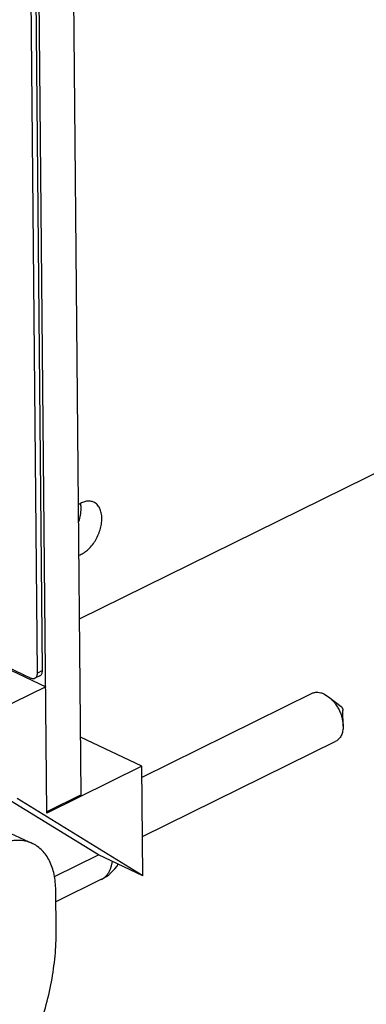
# Model space of a CAD drawing. Header units: inches. Extents: x 0 to 34, y 0 to 22.
# Tile 69 of 84: x 27.9 to 28.6, y 14.7 to 16.9. Entities that reach past the tile are written whole.
import ezdxf

# ---------------------------------------------------------------- set-up
doc = ezdxf.new("R2010")
doc.units = ezdxf.units.IN
doc.header["$LTSCALE"] = 1.87
doc.header["$MEASUREMENT"] = 0
doc.layers.get('0').update_dxf_attribs({"linetype": 'CONTINUOUS'})
doc.layers.add('02___PRT_ALL_AXES', color=7, linetype='CONTINUOUS')

msp = doc.modelspace()

# ---------------------------------------------------------------- linework, layer by layer
at = {"color": 7, "linetype": 'CONTINUOUS'}
for p, q in [((28.0005, 15.1846), (27.9646, 19.0796)), ((27.9266, 15.1457), (27.8907, 19.0432)), ((27.9064, 15.4469), (27.8736, 19.0149)), ((27.917, 15.4521), (27.8841, 19.0201)), ((27.997, 15.5634), (32.0023, 17.5347)), ((27.538, 15.5989), (27.9241, 15.4174)), ((27.6196, 15.5643), (27.8924, 15.4361)), ((27.917, 15.4521), (27.9064, 15.4469)), ((27.9116, 15.4409), (27.9011, 15.4357)), ((27.9241, 15.4174), (27.7622, 15.3377)), ((28.1317, 15.2229), (28.4984, 15.4034)), ((28.5234, 15.4022), (28.5335, 15.3958)), ((28.5335, 15.3958), (28.5603, 15.3748)), ((28.5647, 15.3325), (28.5644, 15.3666)), ((28.1315, 15.2465), (27.9994, 15.3086)), ((28.1329, 15.0953), (28.5492, 15.3002)), ((28.1315, 15.2465), (27.9266, 15.1457)), ((28.1337, 15.0107), (28.1315, 15.2465)), ((28.0378, 15.0558), (27.8486, 15.1721)), ((28.1337, 15.0107), (27.8627, 15.1773)), ((28.0005, 15.1846), (27.9266, 15.1482)), ((27.8492, 15.102), (27.8956, 15.0802)), ((27.9428, 15.009), (28.0378, 15.0558)), ((28.1337, 15.0107), (28.0378, 15.0558)), ((27.9466, 14.8913), (27.9458, 14.9796))]:
    msp.add_line(p, q, dxfattribs=at)
for points, knots in [([(28.0277, 15.8144), (28.0265, 15.8149), (28.0241, 15.8159), (28.0189, 15.8169), (28.0117, 15.8167), (28.003, 15.8141), (27.9975, 15.811), (27.9947, 15.8092)], [0, 0, 0, 0, 0.110674, 0.223055, 0.458424, 0.716027, 1, 1, 1, 1]), ([(28.0004, 15.8005), (28.0004, 15.8014), (28.0003, 15.8051), (27.9999, 15.8087), (27.9994, 15.8113)], [0, 0, 0, 0, 0.257824, 1, 1, 1, 1]), ([(28.0451, 15.7795), (28.0451, 15.7834), (28.0444, 15.791), (28.041, 15.8012), (28.0363, 15.8082), (28.0316, 15.8122), (28.029, 15.8138), (28.0277, 15.8144)], [0, 0, 0, 0, 0.28916, 0.549285, 0.782322, 0.89223, 1, 1, 1, 1]), ([(27.9957, 15.7727), (27.9972, 15.7773), (27.9996, 15.7865), (28.0004, 15.7959), (28.0004, 15.8005)], [0, 0, 0, 0, 0.515691, 1, 1, 1, 1]), ([(27.9957, 15.7006), (27.999, 15.7017), (28.0056, 15.7048), (28.0147, 15.7115), (28.0232, 15.7203), (28.0308, 15.7308), (28.037, 15.7424), (28.0416, 15.7547), (28.0445, 15.7671), (28.0452, 15.7755), (28.0451, 15.7795)], [0, 0, 0, 0, 0.104733, 0.220222, 0.345082, 0.476695, 0.611622, 0.746197, 0.876893, 1, 1, 1, 1]), ([(27.9011, 15.4357), (27.9019, 15.4361), (27.9035, 15.4373), (27.9052, 15.44), (27.9063, 15.4433), (27.9064, 15.4457), (27.9064, 15.4469)], [0, 0, 0, 0, 0.216889, 0.450571, 0.711649, 1, 1, 1, 1]), ([(27.9116, 15.4409), (27.9125, 15.4413), (27.9141, 15.4425), (27.9158, 15.4452), (27.9168, 15.4485), (27.917, 15.4509), (27.917, 15.4521)], [0, 0, 0, 0, 0.216889, 0.450571, 0.711649, 1, 1, 1, 1]), ([(27.8924, 15.4361), (27.8931, 15.4357), (27.8946, 15.4352), (27.8969, 15.4348), (27.8991, 15.4349), (27.9005, 15.4354), (27.9011, 15.4357)], [0, 0, 0, 0, 0.275125, 0.531071, 0.77066, 1, 1, 1, 1]), ([(28.4984, 15.4034), (28.4993, 15.4038), (28.5012, 15.4045), (28.5041, 15.4053), (28.5071, 15.4057), (28.5113, 15.4057), (28.5169, 15.4048), (28.5212, 15.4032), (28.5234, 15.4022)], [0, 0, 0, 0, 0.114045, 0.229298, 0.346943, 0.468036, 0.723566, 1, 1, 1, 1]), ([(28.5335, 15.3958), (28.5358, 15.3941), (28.5401, 15.3902), (28.546, 15.3834), (28.5514, 15.3758), (28.556, 15.3676), (28.5597, 15.3589), (28.5625, 15.3501), (28.5642, 15.3413), (28.5646, 15.3354), (28.5647, 15.3325)], [0, 0, 0, 0, 0.117935, 0.241756, 0.369801, 0.500014, 0.630226, 0.758267, 0.88212, 1, 1, 1, 1]), ([(28.5603, 15.3748), (28.5609, 15.3744), (28.5617, 15.3735), (28.5626, 15.3722), (28.5632, 15.3712), (28.5637, 15.37), (28.5642, 15.3685), (28.5644, 15.3674), (28.5644, 15.3666)], [0, 0, 0, 0, 0.241848, 0.369967, 0.500176, 0.630432, 0.758577, 1, 1, 1, 1]), ([(28.5647, 15.3325), (28.5647, 15.3289), (28.5643, 15.3236), (28.5626, 15.3168), (28.5608, 15.3124), (28.5586, 15.3084), (28.5559, 15.305), (28.5528, 15.3022), (28.5504, 15.3008), (28.5492, 15.3002)], [0, 0, 0, 0, 0.289114, 0.422762, 0.549086, 0.668663, 0.782586, 0.892379, 1, 1, 1, 1]), ([(27.8956, 15.0802), (27.8922, 15.0818), (27.885, 15.0845), (27.8735, 15.0867), (27.8615, 15.0872), (27.8534, 15.0863), (27.8494, 15.0856)], [0, 0, 0, 0, 0.24067, 0.485354, 0.737625, 1, 1, 1, 1]), ([(27.9458, 14.9796), (27.9458, 14.9855), (27.9451, 14.9969), (27.9426, 15.0134), (27.9384, 15.0287), (27.9327, 15.0426), (27.9255, 15.0549), (27.9169, 15.0654), (27.9085, 15.0726), (27.9013, 15.0773), (27.8976, 15.0793), (27.8956, 15.0802)], [0, 0, 0, 0, 0.148184, 0.289325, 0.422917, 0.549158, 0.668685, 0.782564, 0.892319, 0.946301, 1, 1, 1, 1]), ([(27.7886, 14.4683), (27.7946, 14.4756), (27.8066, 14.4907), (27.8293, 14.522), (27.8555, 14.5635), (27.8829, 14.616), (27.9059, 14.6706), (27.9241, 14.7263), (27.9373, 14.7821), (27.9439, 14.8284), (27.9464, 14.8647), (27.9467, 14.8825), (27.9466, 14.8913)], [0, 0, 0, 0, 0.062009, 0.124893, 0.25248, 0.381442, 0.510418, 0.638024, 0.762932, 0.883937, 0.942664, 1, 1, 1, 1])]:
    msp.add_open_spline(points, degree=3, knots=knots, dxfattribs=at)
at = {"layer": '02___PRT_ALL_AXES', "color": 7, "linetype": 'CONTINUOUS'}
msp.add_line((28.0442, 15.0031), (27.9461, 14.9548), dxfattribs=at)
msp.add_arc((28.0045, 15.0838), 0.09, 296.2065, 327.6699, dxfattribs=at)
msp.add_open_spline([(28.0442, 15.0031), (28.045, 15.0034), (28.0465, 15.0043), (28.0495, 15.0062), (28.053, 15.009), (28.0567, 15.0131), (28.06, 15.0178), (28.0627, 15.023), (28.0649, 15.0288), (28.0666, 15.0351), (28.0674, 15.0394), (28.0677, 15.0417)], degree=3, knots=[0, 0, 0, 0, 0.05573, 0.111656, 0.224788, 0.340911, 0.461261, 0.586799, 0.718213, 0.855897, 1, 1, 1, 1], dxfattribs=at)

doc.saveas('drawing.dxf')
